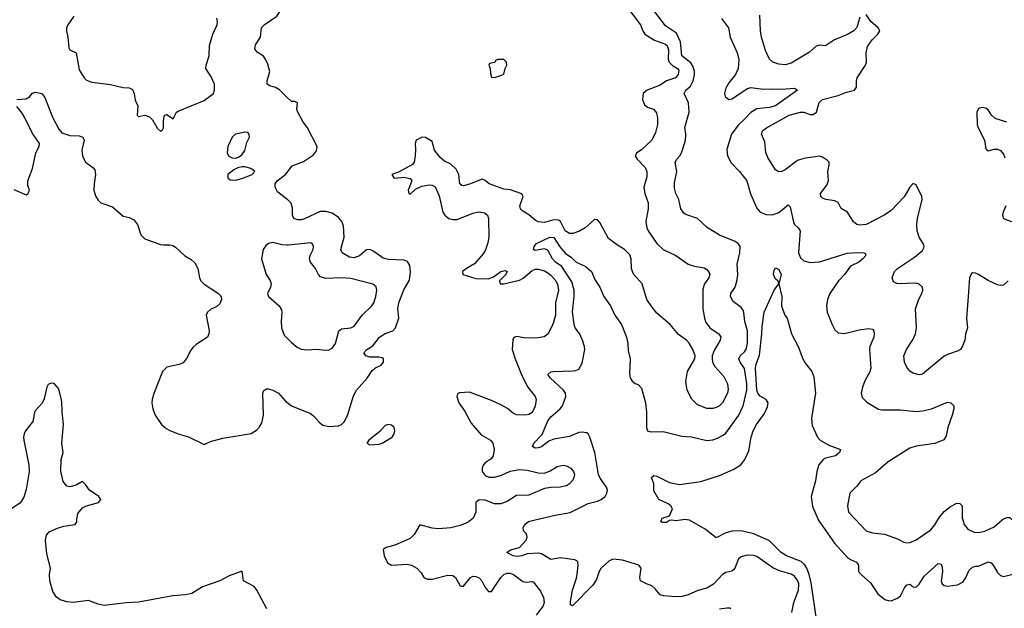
# Model space of a CAD drawing. Header units: inches. Extents: x 1449094 to 1618372, y 389908 to 534307.
# Tile 77 of 256: x 1468288 to 1474594, y 449434 to 453202. Entities that reach past the tile are written whole.
import ezdxf

# ---------------------------------------------------------------- set-up
doc = ezdxf.new("R2010")
doc.units = ezdxf.units.IN
doc.header["$MEASUREMENT"] = 0
for name, color, linetype in [('B4464', 7, 'Continuous'), ('B4465', 7, 'Continuous'), ('B4474', 7, 'Continuous'), ('B4475', 7, 'Continuous')]:
    doc.layers.add(name, color=color, linetype=linetype)

msp = doc.modelspace()

# ---------------------------------------------------------------- linework, layer by layer
at = {"layer": 'B4464', "color": 5, "elevation": 580}
msp.add_lwpolyline([(1469870.4, 449430), (1469808, 449550), (1469790, 449572.4), (1469720.7, 449610), (1469716.3, 449656.3), (1469710.5, 449670.5), (1469630, 449640.9), (1469570, 449608.9), (1469459, 449570), (1469390, 449527.7), (1469350, 449519.3), (1469270, 449512.4), (1469050, 449473.6), (1468970, 449469.2), (1468830, 449451.1), (1468790, 449460.7), (1468730, 449484.4), (1468630, 449471.5), (1468590, 449474), (1468547.6, 449487.6), (1468524, 449504), (1468501.4, 449541.4), (1468482.1, 449610), (1468480.1, 449650), (1468485.5, 449690), (1468461.4, 449781.4), (1468452.6, 449870), (1468459.1, 449900.9), (1468477.4, 449922.6), (1468530, 449946.9), (1468570, 449958.9), (1468644, 449970), (1468653.5, 449986.5), (1468655, 450000)], dxfattribs=at)
at = {"layer": 'B4465', "color": 5}
for points, elevation in [([(1470000, 452706.5), (1469952.7, 452752.7), (1469926.9, 452766.9), (1469890, 452778.9), (1469874, 452790), (1469872.8, 452810), (1469891.2, 452870), (1469878.2, 452918.2), (1469863.5, 452950), (1469850, 452967.6), (1469810, 452993.6), (1469794.9, 453014.9), (1469799.5, 453040.5), (1469829.6, 453090), (1469836.4, 453150), (1469854.8, 453170), (1469934.9, 453225.1), (1469952.4, 453250), (1469947.6, 453310), (1469951.1, 453330), (1469970, 453363.8), (1469990, 453381.6), (1470000, 453383.5)], 620), ([(1468635.6, 453224.4), (1468595.8, 453170), (1468588, 453150), (1468587.9, 453130), (1468596.9, 453090), (1468602.8, 453022.8), (1468610, 453008), (1468650, 452990.7), (1468670, 452880.7), (1468701.1, 452830), (1468715.2, 452815.2), (1468750, 452801.8), (1468870, 452788), (1468950, 452768.2), (1468990, 452765.5), (1469010, 452754), (1469021.6, 452730), (1469026.9, 452686.9), (1469044, 452650), (1469041, 452590), (1469050, 452582.8), (1469090, 452590.6), (1469120.7, 452580.7), (1469139.9, 452560), (1469170, 452506), (1469190, 452488), (1469203.2, 452496.8), (1469209.5, 452510.5), (1469209.6, 452550.4), (1469214, 452586), (1469218, 452590), (1469230, 452594.8), (1469272.3, 452567.7), (1469293.6, 452610), (1469303, 452617), (1469470, 452684.9), (1469529.6, 452730.4), (1469537, 452750), (1469535.4, 452790), (1469515.4, 452835.4), (1469481.3, 452890), (1469482.6, 452910), (1469501, 452970), (1469504.2, 453035.8), (1469526, 453110), (1469553, 453170), (1469555.8, 453190), (1469551.7, 453211.7)], 640), ([(1468269.7, 452690.3), (1468330, 452695.8), (1468351.3, 452708.7), (1468370, 452732), (1468390, 452738), (1468430, 452730.3), (1468450, 452704), (1468498.5, 452578.5), (1468540, 452500), (1468557.6, 452477.6), (1468610, 452460.7), (1468670, 452458.3), (1468693.4, 452450), (1468700.4, 452430), (1468686.8, 452366.8), (1468690.6, 452330), (1468708.9, 452288.9), (1468756.2, 452256.2), (1468770, 452241), (1468774.6, 452210), (1468764.6, 452150), (1468763.7, 452110), (1468773.8, 452073.8), (1468790, 452046.8), (1468808.6, 452028.6), (1468883.2, 452003.2), (1468950, 451944.4), (1468990, 451935.3), (1469019.8, 451919.8), (1469042, 451890), (1469063.9, 451823.9), (1469090, 451798.4), (1469190, 451763.7), (1469210, 451759.5), (1469250, 451760.3), (1469270, 451755.8), (1469286.1, 451746.1), (1469346, 451690), (1469386, 451666), (1469410, 451645.5), (1469430.3, 451610), (1469439.5, 451550), (1469449, 451529), (1469469.1, 451509.1), (1469561, 451450), (1469579.1, 451430), (1469581.6, 451410), (1469570, 451383.7), (1469550, 451365.6), (1469510, 451347), (1469490.6, 451330), (1469482.4, 451310), (1469502.4, 451210), (1469500.4, 451190), (1469490.4, 451170), (1469418, 451122), (1469397.5, 451102.5), (1469380.8, 451079.2), (1469361.8, 451038.2), (1469335.6, 451004.4), (1469310, 450994), (1469230, 450976.9), (1469203.7, 450950), (1469148.1, 450808.1), (1469136.5, 450770), (1469135.6, 450750), (1469140.3, 450710), (1469155.8, 450670), (1469197.6, 450610), (1469225.4, 450585.4), (1469250, 450571.8), (1469310, 450548.3), (1469370, 450532.3), (1469470, 450482), (1469510, 450500.7), (1469590, 450522.6), (1469770, 450552.9), (1469805.6, 450574.4), (1469824.8, 450595.3), (1469839.1, 450620.9), (1469849.6, 450670), (1469844.5, 450810), (1469852.1, 450827.9), (1469870, 450838.8), (1469880.9, 450839.1), (1469910, 450830.5), (1469946, 450810), (1469990, 450760.7), (1470000, 450753.1)], 620), ([(1468250, 452114.9), (1468330, 452080.5), (1468342.7, 452090), (1468350.7, 452110), (1468340, 452140), (1468339.8, 452170), (1468370.4, 452250), (1468391.4, 452348.6), (1468413.7, 452390), (1468416.2, 452410), (1468370, 452473.6), (1468318.6, 452578.6), (1468304.4, 452604.4), (1468270, 452646.6)], 620), ([(1470000, 452053.2), (1469939.1, 452099.1), (1469924.1, 452130), (1469924.8, 452150), (1469937.2, 452170), (1469991.1, 452210), (1470000, 452221.5)], 620), ([(1470000, 451759.4), (1469970, 451761.5), (1469910, 451775.8), (1469882, 451770), (1469864.7, 451755.3), (1469848.5, 451730), (1469838, 451670), (1469867.2, 451570), (1469893, 451533), (1469898.3, 451510), (1469894.6, 451490), (1469876.4, 451450), (1469882, 451430), (1469949.3, 451369.3), (1469964.2, 451344.2), (1469968.2, 451328.2), (1469963.5, 451270), (1469966, 451230), (1469983, 451183), (1470000, 451165.6)], 640), ([(1468655, 450000), (1468659.7, 450040.3), (1468690, 450076.9), (1468716, 450090), (1468793.4, 450110), (1468808, 450130), (1468794.9, 450150), (1468734.6, 450190), (1468710, 450226), (1468690, 450246), (1468650, 450220.8), (1468610, 450210.3), (1468590, 450215.3), (1468565.9, 450245.9), (1468552.3, 450312.3), (1468553, 450387), (1468567.2, 450430), (1468558.2, 450490), (1468568.5, 450610), (1468559.4, 450690), (1468558, 450758), (1468539.1, 450839.1), (1468510, 450872.5), (1468490, 450875), (1468470, 450865.3), (1468462.4, 450850), (1468444.6, 450775.4), (1468432.4, 450747.6), (1468384.4, 450695.6), (1468371.8, 450630), (1468325.6, 450570), (1468316.2, 450550), (1468311.8, 450530), (1468314, 450510), (1468346.6, 450350), (1468349.8, 450310), (1468330, 450193.4), (1468315.3, 450144.7), (1468300.9, 450119.1), (1468290, 450105.8), (1468236.9, 450070)], 580)]:
    msp.add_lwpolyline(points, dxfattribs=dict(at, elevation=elevation))
at = {"layer": 'B4465', "color": 5, "elevation": 640}
for points in [[(1469730, 452482.7), (1469671.3, 452470), (1469650, 452449), (1469622, 452390), (1469617.3, 452350), (1469626, 452330), (1469650, 452317.3), (1469670, 452314.8), (1469690, 452321), (1469710, 452336), (1469730, 452364.7), (1469743.6, 452416.4), (1469759.3, 452450), (1469759, 452470), (1469750, 452479)], [(1469730, 452259.7), (1469710, 452259.7), (1469685.9, 452254.2), (1469659, 452241), (1469622, 452210), (1469620.7, 452190), (1469636.5, 452176.5), (1469670, 452175.4), (1469710, 452185.2), (1469776.3, 452210), (1469794.7, 452230), (1469769.2, 452250)]]:
    msp.add_lwpolyline(points, close=True, dxfattribs=at)
at = {"layer": 'B4474', "color": 5}
for points, elevation in [([(1471180.7, 450000), (1471157.9, 449982.1), (1471110, 449963.5), (1471050, 449949.4), (1470970, 449942), (1470930, 449946.2), (1470850, 449968.2), (1470814.1, 449905.9), (1470790, 449880.7), (1470690, 449837.8), (1470636.3, 449823.7), (1470616, 449810), (1470622.4, 449770), (1470644.9, 449724.9), (1470670, 449709.7), (1470770, 449715.4), (1470797.2, 449710), (1470832, 449690), (1470860.1, 449660.1), (1470875.6, 449635.6), (1470885.8, 449625.8), (1470900.5, 449620.5), (1470930, 449619.7), (1471030, 449645.5), (1471062.5, 449642.5), (1471080.4, 449630), (1471110, 449576.9), (1471115.8, 449575.8), (1471130, 449574.3), (1471174.9, 449630), (1471190, 449638.9), (1471210, 449638), (1471230, 449628.5), (1471248.5, 449610), (1471270, 449566.9), (1471290, 449540.9), (1471310, 449541.5), (1471370, 449629.8), (1471390, 449649.8), (1471410, 449658.6), (1471430, 449658.9), (1471450, 449650.8), (1471510, 449605.7), (1471530, 449601.1), (1471570, 449606), (1471580.1, 449600.1), (1471623.9, 449543.9), (1471642.7, 449502.7), (1471647.8, 449470), (1471640.9, 449450), (1471595.2, 449390)], 580), ([(1473232.5, 449407.5), (1473246.2, 449470), (1473276.5, 449550), (1473277.9, 449590), (1473272.5, 449610), (1473250, 449639.8), (1473230, 449653), (1473153.9, 449673.9), (1473112.6, 449692.6), (1473010, 449764.8), (1472990, 449772.2), (1472947.1, 449772.9), (1472910, 449763.1), (1472891.8, 449750), (1472868.6, 449691.4), (1472859.6, 449680.4), (1472848.4, 449671.6), (1472810, 449662.2), (1472790, 449650.8), (1472730.9, 449589.1), (1472690, 449562), (1472632.1, 449547.9), (1472570, 449519.3), (1472529.8, 449509.8), (1472490, 449506), (1472412.5, 449512.5), (1472390, 449519.6), (1472358.9, 449558.9), (1472337.7, 449577.7), (1472302.7, 449590), (1472265.1, 449610), (1472260.7, 449630), (1472269.4, 449690), (1472253.2, 449710), (1472150, 449742.2), (1472090, 449748.2), (1472063.1, 449736.9), (1472011, 449689), (1472000.1, 449670), (1471982.5, 449617.5), (1471959.4, 449580.6), (1471829.5, 449449.5), (1471816.4, 449456.4), (1471816.5, 449476.5), (1471827.9, 449550), (1471854.6, 449625.4), (1471859, 449650), (1471865.8, 449710), (1471863.9, 449730), (1471857.3, 449737.3), (1471843.8, 449743.8), (1471750, 449757.5), (1471690, 449746.4), (1471630, 449782), (1471610, 449787.5), (1471537.6, 449782.4), (1471504, 449770), (1471473.8, 449766.2), (1471449.3, 449770), (1471407.3, 449790), (1471431.4, 449808.6), (1471490, 449823), (1471531.8, 449870), (1471539.5, 449890), (1471535.1, 449910), (1471516, 449930), (1471512.3, 449950), (1471523.6, 449970), (1471546.6, 449990), (1471589.2, 450000)], 560), ([(1472535, 450000), (1472490, 449994), (1472462.8, 449997.2), (1472450, 449995.3), (1472430, 449982.7), (1472403.7, 449983.7), (1472395.3, 449990), (1472399.5, 450000)], 540), ([(1473393.7, 449350), (1473357.5, 449597.5), (1473345.4, 449650), (1473330.2, 449690.2), (1473314.2, 449714.2), (1473292.8, 449732.8), (1473199.8, 449770), (1473165.8, 449790), (1473090, 449865.6), (1472990.2, 449909.8), (1472910, 449928.9), (1472850, 449927), (1472805.8, 449914.2), (1472750, 449885.2), (1472679.5, 449939.6), (1472577.7, 449997.7), (1472562.7, 450000)], 540), ([(1473402, 450000), (1473506.7, 449850), (1473590, 449759.7), (1473610, 449745.4), (1473648.5, 449728.5), (1473661.5, 449710), (1473661.3, 449670), (1473677.4, 449650), (1473736.7, 449596.7), (1473785.2, 449525.2), (1473830, 449490.3), (1473850, 449482.8), (1473870, 449482.2), (1473910, 449498), (1473930, 449514), (1473954.6, 449565.4), (1473970, 449583.7), (1473990, 449588.2), (1474010, 449570.5), (1474030, 449569.1), (1474050, 449588.8), (1474081.6, 449638.4), (1474170, 449719.6), (1474190, 449716.4), (1474197.3, 449697.3), (1474199.2, 449670), (1474190.3, 449610), (1474196, 449590), (1474210, 449579.7), (1474230, 449574.2), (1474295.2, 449584.8), (1474330, 449603.1), (1474348.8, 449631.2), (1474370, 449678.4), (1474390, 449697.4), (1474410, 449704), (1474430, 449704), (1474490, 449730.2), (1474510, 449725.5), (1474523.9, 449710), (1474550, 449663.1), (1474570, 449643.7), (1474590, 449636.9), (1474650, 449653.1)], 540), ([(1473643.9, 450000), (1473710.6, 449930), (1473750, 449916.5), (1473827.9, 449907.9), (1473910, 449878.4), (1473950, 449856.4), (1473970, 449852.2), (1473990, 449854.9), (1474030, 449871.6), (1474123.9, 449936.1), (1474150, 449967), (1474169.2, 450000)], 560), ([(1474328.1, 450000), (1474337.6, 449970), (1474360.8, 449940.8), (1474402, 449922), (1474430, 449918.9), (1474470, 449927.4), (1474530, 449956), (1474581.7, 450000)], 560), ([(1472770, 449429.6), (1472817.5, 449437.5), (1472835.5, 449435.5), (1472842, 449430)], 580)]:
    msp.add_lwpolyline(points, dxfattribs=dict(at, elevation=elevation))
at = {"layer": 'B4475', "color": 5}
for points, elevation in [([(1472170, 453292.3), (1472264.1, 453170), (1472279.5, 453130), (1472292.8, 453110), (1472353, 453070), (1472425.2, 453045.2), (1472436.1, 453036.1), (1472444.5, 453010), (1472441.8, 452950), (1472448.7, 452930), (1472469.5, 452909.5), (1472502, 452890), (1472510, 452875.6), (1472506.3, 452850), (1472489.3, 452830.7), (1472430, 452810.7), (1472390, 452783.1), (1472307.3, 452750), (1472282.3, 452730), (1472278, 452690), (1472290, 452655.8), (1472310, 452641.2), (1472348.1, 452628.1), (1472366.2, 452606.2), (1472373.8, 452573.8), (1472372.9, 452530), (1472360, 452480), (1472336.8, 452430), (1472270, 452369.2), (1472241.3, 452350), (1472229.7, 452330), (1472242.3, 452310), (1472294.8, 452254.8), (1472305.8, 452230), (1472304.5, 452195.5), (1472284.7, 452130), (1472291.8, 452090), (1472313.8, 452030), (1472312.5, 451990), (1472298.4, 451910), (1472305.1, 451870), (1472314.3, 451850), (1472369.6, 451770), (1472410, 451731.6), (1472490, 451691.2), (1472570, 451636), (1472610, 451623.1), (1472673, 451613), (1472690, 451602.9), (1472704, 451584), (1472708, 451570), (1472702, 451550), (1472674.8, 451510), (1472663.5, 451476.5), (1472663.9, 451350), (1472673.5, 451290), (1472682.7, 451262.7), (1472710, 451227), (1472765.2, 451190), (1472778, 451170), (1472774, 451150), (1472736.4, 451083.6), (1472723.6, 451050), (1472722.4, 451030), (1472726.3, 451010), (1472741.1, 450981.1), (1472797.6, 450917.6), (1472821.2, 450870), (1472825.4, 450834.6), (1472820.8, 450810), (1472790.4, 450749.6), (1472770, 450730.2), (1472750, 450719.3), (1472727.1, 450712.9), (1472690, 450711.8), (1472630, 450735.8), (1472592.3, 450772.3), (1472562.8, 450830), (1472554, 450886), (1472564.9, 450950), (1472612.4, 451030), (1472614.4, 451050), (1472600.4, 451090), (1472576.4, 451130), (1472558.4, 451150), (1472507.5, 451187.5), (1472454.4, 451250), (1472370, 451323.7), (1472332, 451370), (1472305.7, 451410), (1472274.6, 451510), (1472222.4, 451570), (1472212.4, 451590), (1472207, 451610), (1472204.4, 451670), (1472195.9, 451695.9), (1472161.6, 451730), (1472110, 451761.7), (1472060.4, 451800.4), (1472004.1, 451904.1), (1471990, 451921.3), (1471970, 451922.3), (1471910, 451869.1), (1471872.8, 451847.2), (1471830, 451833.6), (1471810, 451833.8), (1471782.3, 451850), (1471751.5, 451910), (1471738.6, 451918.6), (1471710, 451921.5), (1471650, 451903.2), (1471610, 451907.2), (1471590, 451918), (1471550, 451952.1), (1471510, 451975.8), (1471496.5, 451990), (1471491.8, 452010), (1471512.3, 452070), (1471505.2, 452085.2), (1471498, 452090), (1471432.2, 452112.2), (1471390, 452117.9), (1471295.6, 452150), (1471270, 452171.5), (1471250, 452180.2), (1471168.1, 452148.1), (1471130, 452138.3), (1471120.5, 452140.5), (1471107.7, 452150), (1471100.8, 452210), (1471083.9, 452243.9), (1471050, 452276.6), (1471010, 452296), (1470980.3, 452320.3), (1470945.6, 452365.6), (1470930, 452423), (1470887.7, 452447.7), (1470867, 452450), (1470828.3, 452430), (1470820.6, 452410), (1470824.1, 452370), (1470821, 452330), (1470814.9, 452290), (1470805.1, 452274.9), (1470714.6, 452225.4), (1470672, 452210), (1470684.5, 452190), (1470690, 452188.4), (1470750, 452194.8), (1470790, 452184.7), (1470799.3, 452170), (1470776.2, 452110), (1470781.3, 452090), (1470790, 452083.9), (1470823.8, 452116.2), (1470863.3, 452136.7), (1470910, 452145.4), (1470930, 452143.5), (1470950, 452132.5), (1470975.2, 452075.2), (1470998.2, 451970), (1471010.4, 451950), (1471037.7, 451930), (1471062.8, 451922.8), (1471090, 451922.1), (1471190, 451962.4), (1471230, 451972), (1471266, 451966), (1471285.4, 451950), (1471291.8, 451930), (1471293.5, 451810), (1471287.3, 451772.7), (1471271.7, 451728.3), (1471257, 451703), (1471202, 451638), (1471148.9, 451610), (1471123.9, 451590), (1471126.3, 451570), (1471210, 451545.3), (1471290, 451543.1), (1471323.5, 451556.5), (1471370, 451590.7), (1471397, 451597), (1471410.8, 451590), (1471402.6, 451570), (1471361.2, 451530), (1471366, 451510), (1471389.8, 451509.8), (1471490, 451533.6), (1471512.6, 451547.4), (1471570, 451596.2), (1471590, 451604.5), (1471610, 451605.6), (1471650, 451593.5), (1471670, 451581.2), (1471690, 451566.6), (1471721.3, 451530), (1471732.8, 451507.2), (1471738.2, 451470), (1471719.9, 451390), (1471719.8, 451310), (1471703.5, 451250), (1471670, 451188), (1471648.3, 451171.7), (1471610, 451165.3), (1471530, 451163.2), (1471470, 451174.4), (1471453.3, 451166.7), (1471446.9, 451153.1), (1471442.5, 451090), (1471460.9, 451030), (1471503.4, 450923.4), (1471543.1, 450850), (1471588.8, 450790), (1471595.3, 450770), (1471590, 450727.7), (1471570, 450687.4), (1471550, 450674), (1471530, 450669.1), (1471470, 450672.9), (1471450, 450680.3), (1471413.1, 450713.1), (1471374.1, 450734.1), (1471310, 450763.6), (1471170, 450817.5), (1471106, 450814), (1471093.3, 450806.7), (1471088.3, 450790), (1471101.2, 450750), (1471137.2, 450697.2), (1471178.9, 450618.9), (1471243.5, 450543.5), (1471303.5, 450510), (1471318.5, 450490), (1471326.2, 450450), (1471321.1, 450410), (1471308.6, 450391.4), (1471270, 450365.5), (1471257.6, 450350), (1471249.6, 450330), (1471249.7, 450310), (1471270, 450284.7), (1471293.8, 450273.8), (1471330, 450272.5), (1471370, 450282.8), (1471430, 450310.7), (1471490, 450323.2), (1471538.4, 450318.4), (1471610, 450301.5), (1471650, 450299.7), (1471686, 450314), (1471730, 450341.3), (1471770, 450349.7), (1471790, 450346.3), (1471818.4, 450330), (1471835.4, 450310), (1471841.1, 450290), (1471838.3, 450270), (1471830, 450253.4), (1471810, 450230.5), (1471790, 450218.4), (1471750, 450208.9), (1471690, 450207.4), (1471650, 450200.3), (1471550, 450157.3), (1471470, 450155.3), (1471410, 450117.4), (1471370, 450101.5), (1471330, 450103.2), (1471270, 450125.3), (1471230, 450128.7), (1471209.8, 450110.2), (1471209.1, 450050), (1471193.5, 450010), (1471180.7, 450000)], 580), ([(1471589.2, 450000), (1471717.2, 450030), (1471813.7, 450046.3), (1471930, 450103.5), (1471990, 450119.7), (1472011.5, 450130), (1472037.7, 450150), (1472049.7, 450170), (1472052.8, 450190), (1472045.7, 450210), (1472005.7, 450265.7), (1471994.4, 450290), (1471970.8, 450430.8), (1471940.2, 450530), (1471930, 450549.7), (1471917.5, 450557.5), (1471890, 450561.4), (1471870, 450558.1), (1471810, 450534), (1471710, 450517.2), (1471677.4, 450502.6), (1471630, 450467.2), (1471610, 450460.7), (1471590, 450457.7), (1471571.6, 450470), (1471581.4, 450490), (1471634.4, 450545.6), (1471670, 450634.7), (1471690, 450659), (1471748.9, 450710), (1471765.6, 450730), (1471787.1, 450790), (1471784, 450810), (1471771.1, 450830), (1471685.1, 450910), (1471671.8, 450930), (1471690, 450946.4), (1471702, 450950), (1471830, 450953.5), (1471850, 450955.9), (1471870, 450965.3), (1471890, 451003), (1471907.6, 451090), (1471906.4, 451110), (1471893.6, 451150), (1471873.1, 451193.1), (1471846.4, 451230), (1471839.7, 451250), (1471828.7, 451331.3), (1471839.9, 451430), (1471839.3, 451470), (1471824.2, 451524.2), (1471761.3, 451621.3), (1471719.3, 451650), (1471700.8, 451670), (1471670, 451726.6), (1471650, 451734.3), (1471590, 451725.1), (1471579.3, 451730), (1471582.7, 451750), (1471599.2, 451770), (1471684, 451810), (1471710, 451807.8), (1471747.2, 451747.2), (1471784, 451704), (1471820.5, 451680.5), (1471852.9, 451650), (1471910, 451623.5), (1471951.3, 451590), (1471974.8, 451534.8), (1472003.6, 451490), (1472028.7, 451428.7), (1472071.6, 451370), (1472100.8, 451310), (1472143.6, 451250), (1472175.3, 451170), (1472183.6, 451130), (1472184.7, 451084.7), (1472197.6, 451030), (1472194.4, 450934.4), (1472198.9, 450910), (1472210, 450888.2), (1472230, 450873.7), (1472250, 450866), (1472270, 450842.8), (1472297.4, 450750), (1472303.7, 450690), (1472302.6, 450590), (1472310, 450568.7), (1472330, 450562.6), (1472410, 450564.6), (1472530, 450535.3), (1472590, 450531.2), (1472690, 450507.9), (1472727.5, 450512.5), (1472757, 450523), (1472790, 450538.9), (1472810, 450554.9), (1472894.9, 450670), (1472921.8, 450730), (1472945.4, 450830), (1472945.3, 450870), (1472930, 450969.7), (1472901.8, 451010), (1472893.3, 451030), (1472902.2, 451050), (1472930, 451074.7), (1472944.1, 451095.9), (1472949.9, 451130.1), (1472949.9, 451210), (1472933.1, 451270), (1472927.2, 451327.1), (1472921.8, 451341.8), (1472910, 451359.3), (1472858.5, 451398.5), (1472840.3, 451430), (1472842.9, 451450), (1472870, 451490.3), (1472883, 451537), (1472887.9, 451570), (1472882.8, 451637.2), (1472900.5, 451710), (1472902, 451750), (1472889.8, 451770), (1472870, 451782.3), (1472770, 451821.9), (1472692, 451872), (1472630, 451928.3), (1472554.8, 451954.7), (1472542.8, 451962.8), (1472523.1, 451990), (1472509.8, 452050), (1472490.2, 452090.2), (1472483.1, 452123.1), (1472483.1, 452156.9), (1472497.4, 452230), (1472486.2, 452290), (1472496.4, 452310), (1472516.1, 452330), (1472527.9, 452350), (1472552.2, 452427.8), (1472554.2, 452470), (1472548.1, 452511.9), (1472575.7, 452610), (1472570.7, 452670), (1472545, 452730), (1472555.1, 452750), (1472583.6, 452776.4), (1472602.4, 452810), (1472611.1, 452848.9), (1472609.4, 452870), (1472600.8, 452900.8), (1472585.8, 452925.8), (1472529.9, 452970), (1472520, 453060), (1472494.7, 453114.7), (1472423.6, 453163.6), (1472330, 453287.2)], 560), ([(1473670, 453218.4), (1473649.1, 453150.9), (1473629.7, 453130), (1473590, 453106.3), (1473507.7, 453072.3), (1473450, 453034), (1473410, 453038.6), (1473390, 453032.1), (1473346.3, 452993.7), (1473230, 452923.2), (1473190, 452913.7), (1473150, 452916.9), (1473110.9, 452930.9), (1473089.5, 452949.5), (1473064.9, 453004.9), (1473040.2, 453090), (1473033.6, 453130), (1473028.3, 453230)], 580), ([(1474618.4, 451530), (1474590, 451503), (1474570, 451499.3), (1474550, 451503.7), (1474490, 451532.6), (1474430, 451571.3), (1474410, 451579.6), (1474390, 451581.3), (1474383.5, 451576.5), (1474372.4, 451550), (1474362.6, 451430), (1474352.8, 451290), (1474358.4, 451230), (1474346, 451190), (1474340.9, 451150), (1474327.6, 451112.4), (1474313.2, 451090), (1474299.1, 451080.9), (1474230, 451058.7), (1474210, 451046.7), (1474070, 450932.2), (1474050, 450928.7), (1474010, 450939.5), (1473990, 450952.7), (1473970, 450977.3), (1473956, 451010), (1473951.8, 451050), (1473967.6, 451090), (1474008.6, 451151.4), (1474025.4, 451190), (1474031.9, 451230), (1474026, 451350), (1474046.8, 451413.2), (1474067.2, 451450), (1474073.4, 451470), (1474070.4, 451490), (1474050, 451508.2), (1474030, 451514.9), (1473910, 451510.8), (1473884.7, 451524.7), (1473876.3, 451550), (1473890.5, 451590), (1473910, 451609.5), (1474018.5, 451681.5), (1474070, 451723.5), (1474079.2, 451740.8), (1474081.5, 451750), (1474074.9, 451770), (1474050, 451810.4), (1474036.9, 451850), (1474034.5, 451890), (1474039.3, 451930), (1474067.7, 452050), (1474066.3, 452070), (1474030, 452144.9), (1474010, 452153), (1473990, 452130.5), (1473952.8, 452067.2), (1473870, 451980.8), (1473830, 451951.6), (1473710, 451890.3), (1473670, 451887.2), (1473650, 451890.4), (1473628, 451908), (1473590.2, 451970.2), (1473550, 451993.4), (1473530, 452030.5), (1473510, 452041.3), (1473450.3, 452050.3), (1473430, 452059.1), (1473419.1, 452070), (1473417.1, 452090), (1473456.7, 452143.3), (1473467.9, 452170), (1473463.6, 452230), (1473472.9, 452272.9), (1473472, 452290), (1473461.2, 452301.2), (1473430, 452321.1), (1473410, 452327.2), (1473310, 452314), (1473270, 452299.7), (1473190, 452240.7), (1473170, 452230.2), (1473150, 452227), (1473130, 452241.3), (1473079.2, 452319.2), (1473067.7, 452352.3), (1473060.8, 452420.8), (1473039.5, 452470), (1473045.7, 452490), (1473070.4, 452510), (1473217.3, 452590), (1473290, 452609.7), (1473310, 452609.7), (1473350, 452595), (1473370, 452594), (1473390.7, 452609.3), (1473408.1, 452671.9), (1473429.4, 452690.6), (1473530, 452716.2), (1473583.1, 452736.9), (1473635.5, 452750), (1473647.7, 452770), (1473647.6, 452810), (1473652.8, 452830), (1473704.7, 452910), (1473711.1, 452930), (1473709.3, 452990), (1473718.2, 453030), (1473747.6, 453072.4), (1473785.3, 453110), (1473796.4, 453130), (1473786.4, 453150), (1473740.3, 453190), (1473710, 453234.9)], 580), ([(1472783.1, 453210), (1472827.2, 453150), (1472839.6, 453090), (1472884.5, 452990), (1472894.5, 452950), (1472890.2, 452890), (1472873, 452850), (1472830, 452796.8), (1472810, 452762.6), (1472802.5, 452730), (1472806.7, 452710), (1472830, 452691.9), (1472850, 452696.1), (1472950, 452760.6), (1472970, 452766.8), (1473050, 452756.8), (1473110, 452760.2), (1473170, 452756.1), (1473250, 452763), (1473270.4, 452750), (1473130, 452650.7), (1473090, 452639.9), (1473010, 452630.5), (1472970, 452608.2), (1472933.6, 452566.4), (1472890, 452526.2), (1472846.4, 452470), (1472817.8, 452370), (1472821.6, 452330), (1472844.9, 452284.9), (1472898.4, 452230), (1472946, 452170), (1472968.1, 452088.1), (1473010, 451994.6), (1473030, 451970.2), (1473070, 451954.3), (1473110, 451953.2), (1473150, 451967.6), (1473210, 452015.6), (1473223.9, 452003.9), (1473244.6, 451904.6), (1473250.8, 451890.8), (1473273.4, 451870), (1473286.7, 451850), (1473275.9, 451710), (1473290, 451678), (1473310, 451657.3), (1473350, 451648.3), (1473410, 451650.9), (1473587.2, 451707.2), (1473651.5, 451711.5), (1473694, 451710), (1473705.4, 451705.4), (1473705.5, 451690), (1473688.7, 451670), (1473662.4, 451650), (1473610, 451623.9), (1473570.1, 451569.9), (1473532.1, 451530), (1473477.8, 451450), (1473462.2, 451410), (1473455.2, 451370), (1473460.2, 451330), (1473490, 451254), (1473510, 451216.3), (1473530, 451198), (1473570, 451192.7), (1473664.2, 451215.8), (1473725.7, 451225.7), (1473750, 451220.5), (1473758.4, 451210), (1473761.7, 451190), (1473758, 451170), (1473733.4, 451110), (1473730.2, 451090), (1473738.8, 450970), (1473733.1, 450946.9), (1473700.3, 450890), (1473685.3, 450850), (1473677, 450810), (1473683.8, 450783.8), (1473713.3, 450753.3), (1473788.5, 450708.5), (1473810, 450704.4), (1473930, 450704.2), (1474030, 450694.2), (1474070, 450696.9), (1474129, 450711), (1474230, 450752.4), (1474251, 450750), (1474270.4, 450730), (1474270.4, 450710), (1474261.1, 450670), (1474232.2, 450590), (1474221.4, 450538.6), (1474207.4, 450512.6), (1474150, 450488.5), (1474030, 450471.8), (1473990, 450459.3), (1473850, 450371.1), (1473770, 450301.1), (1473675.5, 450250), (1473650, 450215.1), (1473605.3, 450170), (1473590.4, 450090), (1473596.3, 450050), (1473643.9, 450000)], 560), ([(1470000, 452221.5), (1470034.3, 452265.7), (1470106.3, 452293.7), (1470170, 452336), (1470190, 452362), (1470194, 452390), (1470131.8, 452510), (1470102.4, 452550), (1470069.2, 452610), (1470064, 452630), (1470068, 452670), (1470050, 452677.2), (1470030, 452677.2), (1470000, 452706.5)], 620), ([(1474610, 452544.9), (1474535.5, 452570), (1474512.4, 452590), (1474490, 452624), (1474474.7, 452634.7), (1474450, 452640.5), (1474430, 452634), (1474418, 452610), (1474421.5, 452530), (1474426.6, 452510), (1474467.6, 452430), (1474475.6, 452375.6), (1474490, 452362.4), (1474530, 452372.2), (1474550, 452372.2), (1474570, 452363.5), (1474590, 452340.7), (1474597.1, 452317.1)], 580), ([(1470000, 450753.1), (1470030, 450730.6), (1470150, 450680.4), (1470170, 450666.4), (1470205.6, 450625.6), (1470230, 450605.7), (1470270, 450596.9), (1470330, 450602), (1470350, 450610.4), (1470369.6, 450630), (1470390, 450673.4), (1470427.2, 450792.8), (1470445.5, 450830), (1470513.2, 450906.8), (1470544.9, 450955.1), (1470567.1, 450972.9), (1470602.9, 450990), (1470617.7, 451010), (1470617.4, 451030), (1470610, 451037.4), (1470590, 451042.2), (1470530, 451041.1), (1470505.1, 451050), (1470493.3, 451070), (1470511.5, 451090), (1470550, 451114.4), (1470593.5, 451170), (1470630, 451193.6), (1470677.2, 451210), (1470696.2, 451230), (1470715.8, 451290), (1470710.7, 451350.7), (1470716.5, 451390), (1470747.9, 451472.1), (1470785, 451535), (1470791.4, 451588.6), (1470787.9, 451627.9), (1470773.1, 451653.1), (1470750, 451662.9), (1470650, 451667), (1470615.4, 451675.4), (1470550, 451722), (1470530, 451731.3), (1470510, 451728.2), (1470465.7, 451690), (1470430, 451677.5), (1470401.5, 451681.5), (1470353.6, 451710), (1470344.2, 451730), (1470366.1, 451810), (1470362.8, 451882.8), (1470350.7, 451910), (1470330, 451935.6), (1470290, 451962.8), (1470250, 451974.2), (1470213.3, 451973.3), (1470113.2, 451926.8), (1470090, 451920.3), (1470070, 451920.3), (1470043.6, 451930), (1470035.1, 451950), (1470035.5, 451995.5), (1470026.5, 452026.5), (1470004.2, 452050), (1470000, 452053.2)], 620), ([(1474603.9, 452010), (1474587.1, 451970), (1474583.8, 451950), (1474588.2, 451930), (1474690, 451890.9)], 580), ([(1470000, 451165.6), (1470030, 451134.9), (1470065.6, 451105.6), (1470090, 451092.9), (1470130, 451087.9), (1470190, 451092.3), (1470250, 451085.7), (1470270, 451088.5), (1470290, 451098.4), (1470310, 451128), (1470331.3, 451210), (1470350, 451221.8), (1470410, 451228.6), (1470430, 451239.1), (1470480.7, 451310), (1470544.7, 451370), (1470557.2, 451390), (1470569.8, 451430), (1470575.1, 451470), (1470572.1, 451492.1), (1470549.8, 451509.7), (1470410, 451544.5), (1470350, 451548.2), (1470250, 451544), (1470215.9, 451555.9), (1470202.3, 451570), (1470182.9, 451610), (1470150.8, 451650), (1470143.5, 451670), (1470148.4, 451691.6), (1470167.4, 451730), (1470170.7, 451750), (1470164.6, 451764.6), (1470153.2, 451773.2), (1470010, 451758.6), (1470000, 451759.4)], 640), ([(1472399.5, 450000), (1472403.7, 450010), (1472450, 450024.7), (1472468.7, 450070), (1472458, 450090), (1472442, 450102), (1472382, 450130), (1472350, 450186), (1472349, 450230), (1472334, 450270), (1472350, 450282.8), (1472370, 450279.3), (1472450, 450238.4), (1472513.2, 450226.8), (1472650, 450244.9), (1472770, 450283.8), (1472858, 450322), (1472907.5, 450352.5), (1472932.8, 450387.2), (1472958.2, 450441.8), (1472973, 450530), (1472986.9, 450570), (1473006.9, 450610), (1473058.4, 450681.6), (1473076.8, 450723.2), (1473082.7, 450750), (1473068.2, 450770), (1473030, 450792.2), (1473015.2, 450810), (1473008.9, 450830), (1473001, 450970), (1473004.1, 450995.9), (1473026.7, 451053.3), (1473042, 451190), (1473043.1, 451236.9), (1473057, 451330), (1473120.5, 451470), (1473149.3, 451510), (1473145.2, 451530), (1473130, 451540.9), (1473116.9, 451570), (1473121.4, 451598.6), (1473130, 451613.4), (1473150, 451601.6), (1473164.6, 451570), (1473150.6, 451510), (1473170.2, 451430), (1473167, 451370), (1473173.8, 451350), (1473189.4, 451309.4), (1473203.7, 451290), (1473230.8, 451190), (1473274, 451110), (1473304.9, 451030), (1473321.4, 451001.4), (1473362, 450950), (1473374.4, 450914.4), (1473384.2, 450810), (1473359.7, 450650), (1473364.7, 450604.7), (1473398, 450530), (1473414.9, 450510), (1473470, 450478.3), (1473544.7, 450450), (1473538.8, 450430), (1473514, 450410), (1473450, 450394), (1473434.1, 450385.9), (1473407.3, 450352.7), (1473392.7, 450310), (1473385, 450250), (1473357.7, 450150), (1473365.6, 450085.6), (1473401.2, 450001.2), (1473402, 450000)], 540), ([(1474169.2, 450000), (1474180.6, 450019.4), (1474210, 450054), (1474250, 450084.4), (1474290, 450106.4), (1474310, 450105.5), (1474323.8, 450090), (1474324.9, 450010), (1474328.1, 450000)], 560), ([(1472562.7, 450000), (1472550, 450002), (1472535, 450000)], 540), ([(1474581.7, 450000), (1474590, 450007.1), (1474610, 450015.9), (1474630, 450014.2), (1474644.8, 450000)], 560)]:
    msp.add_lwpolyline(points, dxfattribs=dict(at, elevation=elevation))
at = {"layer": 'B4475', "color": 5, "elevation": 620}
for points in [[(1471390, 452946), (1471350, 452946), (1471338, 452942), (1471331.6, 452928.4), (1471298, 452922), (1471294, 452910), (1471302, 452890), (1471303.6, 452856.4), (1471310, 452834), (1471330, 452832), (1471370, 452844.7), (1471390, 452854), (1471398, 452890), (1471408, 452910), (1471406, 452930)], [(1470650, 450609.5), (1470630, 450604.5), (1470595.6, 450564.4), (1470524.7, 450510), (1470512, 450490), (1470530, 450481), (1470590, 450483.8), (1470610, 450490.6), (1470674.5, 450530), (1470687, 450550), (1470691.6, 450570), (1470686, 450590), (1470670, 450606)]]:
    msp.add_lwpolyline(points, close=True, dxfattribs=at)

doc.saveas('drawing.dxf')
